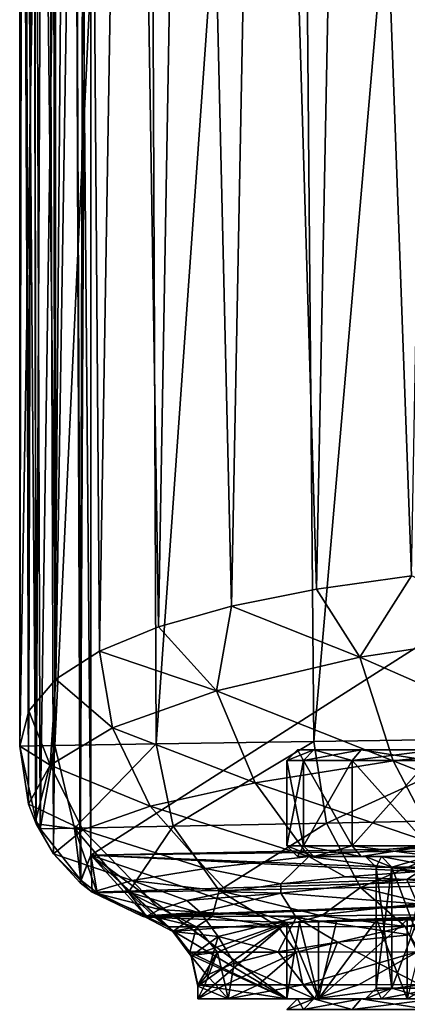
# Model space of a CAD drawing. Extents: x -54 to 446, y -6 to 1844.
# Tile 146 of 196: x -19 to -8, y 1776 to 1803. Entities that reach past the tile are written whole.
import ezdxf

# ---------------------------------------------------------------- set-up
doc = ezdxf.new("R2010")
doc.units = 0
doc.header["$LTSCALE"] = 52.148148
for name, color, linetype in [('1009', 7, 'CONTINUOUS'), ('1010', 7, 'CONTINUOUS'), ('1011', 7, 'CONTINUOUS'), ('1012', 7, 'CONTINUOUS'), ('1013', 7, 'CONTINUOUS'), ('1014', 7, 'CONTINUOUS'), ('1015', 7, 'CONTINUOUS'), ('1016', 7, 'CONTINUOUS'), ('1017', 7, 'CONTINUOUS'), ('1018', 7, 'CONTINUOUS'), ('762', 7, 'CONTINUOUS'), ('763', 7, 'CONTINUOUS'), ('764', 7, 'CONTINUOUS'), ('765', 7, 'CONTINUOUS'), ('768', 7, 'CONTINUOUS'), ('772', 7, 'CONTINUOUS'), ('773', 7, 'CONTINUOUS'), ('774', 7, 'CONTINUOUS'), ('775', 7, 'CONTINUOUS'), ('778', 7, 'CONTINUOUS'), ('779', 7, 'CONTINUOUS'), ('883', 7, 'CONTINUOUS'), ('884', 7, 'CONTINUOUS'), ('885', 7, 'CONTINUOUS'), ('886', 7, 'CONTINUOUS'), ('889', 7, 'CONTINUOUS'), ('890', 7, 'CONTINUOUS'), ('895', 7, 'CONTINUOUS'), ('896', 7, 'CONTINUOUS'), ('897', 7, 'CONTINUOUS'), ('898', 7, 'CONTINUOUS'), ('905', 7, 'CONTINUOUS'), ('986', 7, 'CONTINUOUS'), ('987', 7, 'CONTINUOUS'), ('988', 7, 'CONTINUOUS'), ('989', 7, 'CONTINUOUS'), ('990', 7, 'CONTINUOUS'), ('997', 7, 'CONTINUOUS'), ('998', 7, 'CONTINUOUS')]:
    doc.layers.add(name, color=color, linetype=linetype)

msp = doc.modelspace()

# ---------------------------------------------------------------- linework, layer by layer
at = {"layer": '1009', "linetype": 'CONTINUOUS'}
for points in [[(-11.2, 1776), (-11.5, 1775.7), (-11.034, 1775.7, 3.24), (-11.2, 1776)], [(-10.746, 1776, 3.155), (-11.2, 1776), (-11.034, 1775.7, 3.24), (-10.746, 1776, 3.155)], [(-10.746, 1776, 3.155), (-11.034, 1775.7, 3.24), (-9.674, 1775.7, 6.217), (-10.746, 1776, 3.155)], [(-9.422, 1776, 6.055), (-10.746, 1776, 3.155), (-9.674, 1775.7, 6.217), (-9.422, 1776, 6.055)], [(-9.422, 1776, 6.055), (-9.674, 1775.7, 6.217), (-7.531, 1775.7, 8.691), (-9.422, 1776, 6.055)], [(-7.334, 1776, 8.464), (-9.422, 1776, 6.055), (-7.531, 1775.7, 8.691), (-7.334, 1776, 8.464)]]:
    msp.add_3dface(points, dxfattribs=at)
at = {"layer": '1010', "linetype": 'CONTINUOUS'}
for points in [[(-11.2, 1776), (-10.746, 1776, -3.155), (-11.5, 1775.7), (-11.2, 1776)], [(-11.5, 1775.7), (-10.746, 1776, -3.155), (-11.034, 1775.7, -3.24), (-11.5, 1775.7)], [(-10.746, 1776, -3.155), (-9.422, 1776, -6.055), (-11.034, 1775.7, -3.24), (-10.746, 1776, -3.155)], [(-9.422, 1776, -6.055), (-9.674, 1775.7, -6.217), (-11.034, 1775.7, -3.24), (-9.422, 1776, -6.055)], [(-9.422, 1776, -6.055), (-7.334, 1776, -8.464), (-9.674, 1775.7, -6.217), (-9.422, 1776, -6.055)], [(-7.334, 1776, -8.464), (-7.531, 1775.7, -8.691), (-9.674, 1775.7, -6.217), (-7.334, 1776, -8.464)]]:
    msp.add_3dface(points, dxfattribs=at)
at = {"layer": '1011', "linetype": 'CONTINUOUS'}
for points in [[(-9, 1776.3), (-9.3, 1776), (-8.845, 1776, 2.873), (-9, 1776.3)], [(-8.56, 1776.3, 2.78), (-9, 1776.3), (-8.845, 1776, 2.873), (-8.56, 1776.3, 2.78)], [(-8.56, 1776.3, 2.78), (-8.845, 1776, 2.873), (-7.524, 1776, 5.466), (-8.56, 1776.3, 2.78)], [(-7.282, 1776.3, 5.289), (-8.56, 1776.3, 2.78), (-7.524, 1776, 5.466), (-7.282, 1776.3, 5.289)]]:
    msp.add_3dface(points, dxfattribs=at)
at = {"layer": '1012', "linetype": 'CONTINUOUS'}
for points in [[(-9.3, 1776), (-9, 1776.3), (-8.56, 1776.3, -2.78), (-9.3, 1776)], [(-8.845, 1776, -2.873), (-9.3, 1776), (-8.56, 1776.3, -2.78), (-8.845, 1776, -2.873)], [(-7.524, 1776, -5.466), (-8.845, 1776, -2.873), (-7.282, 1776.3, -5.289), (-7.524, 1776, -5.466)], [(-8.845, 1776, -2.873), (-8.56, 1776.3, -2.78), (-7.282, 1776.3, -5.289), (-8.845, 1776, -2.873)]]:
    msp.add_3dface(points, dxfattribs=at)
at = {"layer": '1013', "linetype": 'CONTINUOUS'}
for points in [[(-8.845, 1780, 2.873), (-9.3, 1780), (-8.56, 1779.7, 2.78), (-8.845, 1780, 2.873)], [(-9.3, 1780), (-9, 1779.7), (-8.56, 1779.7, 2.78), (-9.3, 1780)], [(-7.524, 1780, 5.466), (-8.845, 1780, 2.873), (-7.282, 1779.7, 5.289), (-7.524, 1780, 5.466)], [(-8.845, 1780, 2.873), (-8.56, 1779.7, 2.78), (-7.282, 1779.7, 5.289), (-8.845, 1780, 2.873)]]:
    msp.add_3dface(points, dxfattribs=at)
at = {"layer": '1014', "linetype": 'CONTINUOUS'}
for points in [[(-9.3, 1780), (-8.845, 1780, -2.873), (-9, 1779.7), (-9.3, 1780)], [(-9, 1779.7), (-8.845, 1780, -2.873), (-8.56, 1779.7, -2.78), (-9, 1779.7)], [(-8.845, 1780, -2.873), (-7.524, 1780, -5.466), (-8.56, 1779.7, -2.78), (-8.845, 1780, -2.873)], [(-7.524, 1780, -5.466), (-7.282, 1779.7, -5.289), (-8.56, 1779.7, -2.78), (-7.524, 1780, -5.466)]]:
    msp.add_3dface(points, dxfattribs=at)
at = {"layer": '1015', "linetype": 'CONTINUOUS'}
for points in [[(-11.034, 1780.3, 3.24), (-11.5, 1780.3), (-10.746, 1780, 3.155), (-11.034, 1780.3, 3.24)], [(-11.5, 1780.3), (-11.2, 1780), (-10.746, 1780, 3.155), (-11.5, 1780.3)], [(-9.674, 1780.3, 6.217), (-11.034, 1780.3, 3.24), (-9.422, 1780, 6.055), (-9.674, 1780.3, 6.217)], [(-11.034, 1780.3, 3.24), (-10.746, 1780, 3.155), (-9.422, 1780, 6.055), (-11.034, 1780.3, 3.24)], [(-7.531, 1780.3, 8.691), (-9.674, 1780.3, 6.217), (-7.334, 1780, 8.464), (-7.531, 1780.3, 8.691)], [(-9.674, 1780.3, 6.217), (-9.422, 1780, 6.055), (-7.334, 1780, 8.464), (-9.674, 1780.3, 6.217)]]:
    msp.add_3dface(points, dxfattribs=at)
at = {"layer": '1016', "linetype": 'CONTINUOUS'}
for points in [[(-11.2, 1780), (-11.5, 1780.3), (-11.034, 1780.3, -3.24), (-11.2, 1780)], [(-10.746, 1780, -3.155), (-11.2, 1780), (-11.034, 1780.3, -3.24), (-10.746, 1780, -3.155)], [(-10.746, 1780, -3.155), (-11.034, 1780.3, -3.24), (-9.674, 1780.3, -6.217), (-10.746, 1780, -3.155)], [(-9.422, 1780, -6.055), (-10.746, 1780, -3.155), (-9.674, 1780.3, -6.217), (-9.422, 1780, -6.055)], [(-9.422, 1780, -6.055), (-9.674, 1780.3, -6.217), (-7.531, 1780.3, -8.691), (-9.422, 1780, -6.055)], [(-7.334, 1780, -8.464), (-9.422, 1780, -6.055), (-7.531, 1780.3, -8.691), (-7.334, 1780, -8.464)]]:
    msp.add_3dface(points, dxfattribs=at)
at = {"layer": '1017', "linetype": 'CONTINUOUS'}
for points in [[(-11.2, 1783), (-11.5, 1782.7), (-11.034, 1782.7, 3.24), (-11.2, 1783)], [(-10.746, 1783, 3.155), (-11.2, 1783), (-11.034, 1782.7, 3.24), (-10.746, 1783, 3.155)], [(-10.746, 1783, 3.155), (-11.034, 1782.7, 3.24), (-9.674, 1782.7, 6.217), (-10.746, 1783, 3.155)], [(-9.422, 1783, 6.055), (-10.746, 1783, 3.155), (-9.674, 1782.7, 6.217), (-9.422, 1783, 6.055)], [(-9.422, 1783, 6.055), (-9.674, 1782.7, 6.217), (-7.531, 1782.7, 8.691), (-9.422, 1783, 6.055)], [(-7.334, 1783, 8.464), (-9.422, 1783, 6.055), (-7.531, 1782.7, 8.691), (-7.334, 1783, 8.464)]]:
    msp.add_3dface(points, dxfattribs=at)
at = {"layer": '1018', "linetype": 'CONTINUOUS'}
for points in [[(-11.2, 1783), (-10.746, 1783, -3.155), (-11.5, 1782.7), (-11.2, 1783)], [(-11.5, 1782.7), (-10.746, 1783, -3.155), (-11.034, 1782.7, -3.24), (-11.5, 1782.7)], [(-10.746, 1783, -3.155), (-9.422, 1783, -6.055), (-11.034, 1782.7, -3.24), (-10.746, 1783, -3.155)], [(-9.422, 1783, -6.055), (-9.674, 1782.7, -6.217), (-11.034, 1782.7, -3.24), (-9.422, 1783, -6.055)], [(-9.422, 1783, -6.055), (-7.334, 1783, -8.464), (-9.674, 1782.7, -6.217), (-9.422, 1783, -6.055)], [(-7.334, 1783, -8.464), (-7.531, 1782.7, -8.691), (-9.674, 1782.7, -6.217), (-7.334, 1783, -8.464)]]:
    msp.add_3dface(points, dxfattribs=at)
at = {"layer": '762', "color": 7, "linetype": 'CONTINUOUS'}
for points in [[(-11.5, 1778.151, 0.025), (11.5, 1778.614, 0.025), (-11.144, 1778.158, 2.84), (-11.5, 1778.151, 0.025)], [(11.5, 1778.614, 0.025), (-10.11, 1778.179, 5.481), (-11.144, 1778.158, 2.84), (11.5, 1778.614, 0.025)], [(-10.11, 1778.179, 5.481), (11.5, 1778.614, 0.025), (-8.245, 1778.217, 7.017), (-10.11, 1778.179, 5.481)], [(11.5, 1778.614, 0.025), (-6.334, 1778.255, 8.175), (-8.245, 1778.217, 7.017), (11.5, 1778.614, 0.025)]]:
    msp.add_3dface(points, dxfattribs=at)
at = {"layer": '763', "color": 7, "linetype": 'CONTINUOUS'}
for points in [[(-17.535, 1842.535, 0.025), (-17.144, 1842.887, 0.025), (-17.304, 1779.265, 0.025), (-17.535, 1842.535, 0.025)], [(-17.144, 1842.887, 0.025), (-17, 1842, 0.025), (-17.304, 1779.265, 0.025), (-17.144, 1842.887, 0.025)], [(-18.261, 1841.614, 0.025), (-17.535, 1842.535, 0.025), (-18.05, 1780.073, 0.025), (-18.261, 1841.614, 0.025)], [(-18.05, 1780.073, 0.025), (-17.535, 1842.535, 0.025), (-17.304, 1779.265, 0.025), (-18.05, 1780.073, 0.025)], [(-17, 1842, 0.025), (-17, 1780.041, 0.025), (-17.304, 1779.265, 0.025), (-17, 1842, 0.025)], [(-18.62, 1840.911, 0.025), (-18.261, 1841.614, 0.025), (-18.54, 1780.917, 0.025), (-18.62, 1840.911, 0.025)], [(-18.54, 1780.917, 0.025), (-18.261, 1841.614, 0.025), (-18.05, 1780.073, 0.025), (-18.54, 1780.917, 0.025)], [(-18.89, 1840.041, 0.025), (-18.62, 1840.911, 0.025), (-18.752, 1781.47, 0.025), (-18.89, 1840.041, 0.025)], [(-18.752, 1781.47, 0.025), (-18.62, 1840.911, 0.025), (-18.54, 1780.917, 0.025), (-18.752, 1781.47, 0.025)], [(-19, 1838.997, 0.025), (-18.89, 1840.041, 0.025), (-19, 1783.102, 0.025), (-19, 1838.997, 0.025)], [(-19, 1783.102, 0.025), (-18.89, 1840.041, 0.025), (-18.752, 1781.47, 0.025), (-19, 1783.102, 0.025)], [(-17, 1780.041, 0.025), (80.604, 1782.006, 0.025), (-16.965, 1779.001, 0.025), (-17, 1780.041, 0.025)], [(-16.965, 1779.001, 0.025), (80.604, 1782.006, 0.025), (-15.559, 1778.321, 0.025), (-16.965, 1779.001, 0.025)], [(-15.559, 1778.321, 0.025), (80.604, 1782.006, 0.025), (-15.466, 1778.294, 0.025), (-15.559, 1778.321, 0.025)], [(-15.466, 1778.294, 0.025), (80.604, 1782.006, 0.025), (-11.5, 1778.151, 0.025), (-15.466, 1778.294, 0.025)], [(80.604, 1782.006, 0.025), (46.287, 1780.315, 0.025), (-11.5, 1778.151, 0.025), (80.604, 1782.006, 0.025)], [(11.5, 1778.614, 0.025), (-11.5, 1778.151, 0.025), (46.287, 1780.315, 0.025), (11.5, 1778.614, 0.025)], [(-17.304, 1779.265, 0.025), (-17, 1780.041, 0.025), (-16.965, 1779.001, 0.025), (-17.304, 1779.265, 0.025)], [(-14.706, 1777.89, 0.025), (-15.466, 1778.294, 0.025), (-11.5, 1778.151, 0.025), (-14.706, 1777.89, 0.025)], [(-14.185, 1777.202, 0.025), (-14.706, 1777.89, 0.025), (-11.5, 1778.151, 0.025), (-14.185, 1777.202, 0.025)], [(-14, 1776.358, 0.025), (-14.185, 1777.202, 0.025), (-11.5, 1778.151, 0.025), (-14, 1776.358, 0.025)], [(-14, 1776, 0.025), (-14, 1776.358, 0.025), (-11.5, 1778.151, 0.025), (-14, 1776, 0.025)], [(-11.5, 1776, 0.025), (-14, 1776, 0.025), (-11.5, 1778.151, 0.025), (-11.5, 1776, 0.025)]]:
    msp.add_3dface(points, dxfattribs=at)
at = {"layer": '764', "color": 7, "linetype": 'CONTINUOUS'}
for points in [[(80.604, 1782.006, 0.025), (-17, 1780.041, 0.025), (80.604, 1782.006), (80.604, 1782.006, 0.025)], [(80.604, 1782.006), (-17, 1780.041, 0.025), (-17, 1780.041), (80.604, 1782.006)]]:
    msp.add_3dface(points, dxfattribs=at)
at = {"layer": '765', "color": 7, "linetype": 'CONTINUOUS'}
for points in [[(-17, 1780.041, 0.025), (-17, 1842, 0.025), (-17, 1780.041), (-17, 1780.041, 0.025)], [(-17, 1780.041), (-17, 1842, 0.025), (-17, 1842), (-17, 1780.041)]]:
    msp.add_3dface(points, dxfattribs=at)
at = {"layer": '768', "color": 7, "linetype": 'CONTINUOUS'}
for points in [[(-19, 1838.997, 0.025), (-19, 1783.102, 0.025), (-18.742, 1784.094, 3.2), (-19, 1838.997, 0.025)], [(-18.905, 1838.94, 1.948), (-19, 1838.997, 0.025), (-18.742, 1784.094, 3.2), (-18.905, 1838.94, 1.948)], [(-18.596, 1838.745, 3.998), (-18.905, 1838.94, 1.948), (-18.742, 1784.094, 3.2), (-18.596, 1838.745, 3.998)], [(-17.988, 1784.983, 6.281), (-18.596, 1838.745, 3.998), (-18.742, 1784.094, 3.2), (-17.988, 1784.983, 6.281)], [(-18.028, 1838.416, 6.158), (-18.596, 1838.745, 3.998), (-17.988, 1784.983, 6.281), (-18.028, 1838.416, 6.158)], [(-17.152, 1837.959, 8.398), (-18.028, 1838.416, 6.158), (-17.988, 1784.983, 6.281), (-17.152, 1837.959, 8.398)], [(-16.763, 1785.769, 9.191), (-17.152, 1837.959, 8.398), (-17.988, 1784.983, 6.281), (-16.763, 1785.769, 9.191)], [(-15.908, 1837.388, 10.683), (-17.152, 1837.959, 8.398), (-16.763, 1785.769, 9.191), (-15.908, 1837.388, 10.683)], [(-15.103, 1786.452, 11.861), (-15.908, 1837.388, 10.683), (-16.763, 1785.769, 9.191), (-15.103, 1786.452, 11.861)], [(-14.225, 1836.719, 12.969), (-15.908, 1837.388, 10.683), (-15.103, 1786.452, 11.861), (-14.225, 1836.719, 12.969)], [(-13.054, 1787.032, 14.23), (-14.225, 1836.719, 12.969), (-15.103, 1786.452, 11.861), (-13.054, 1787.032, 14.23)], [(-12.117, 1836.013, 15.098), (-14.225, 1836.719, 12.969), (-13.054, 1787.032, 14.23), (-12.117, 1836.013, 15.098)], [(-10.667, 1787.508, 16.245), (-12.117, 1836.013, 15.098), (-13.054, 1787.032, 14.23), (-10.667, 1787.508, 16.245)], [(-9.735, 1835.358, 16.875), (-12.117, 1836.013, 15.098), (-10.667, 1787.508, 16.245), (-9.735, 1835.358, 16.875)], [(-8.002, 1787.883, 17.86), (-9.735, 1835.358, 16.875), (-10.667, 1787.508, 16.245), (-8.002, 1787.883, 17.86)], [(-7.158, 1834.798, 18.26), (-9.735, 1835.358, 16.875), (-8.002, 1787.883, 17.86), (-7.158, 1834.798, 18.26)]]:
    msp.add_3dface(points, dxfattribs=at)
at = {"layer": '772', "color": 7, "linetype": 'CONTINUOUS'}
for points in [[(-8.002, 1787.883, 17.86), (-10.667, 1787.508, 16.245), (-9.458, 1785.602, 16.781), (-8.002, 1787.883, 17.86)], [(-8.002, 1787.883, 17.86), (-9.458, 1785.602, 16.781), (-4.503, 1786.351, 19.048), (-8.002, 1787.883, 17.86)], [(-10.667, 1787.508, 16.245), (-13.054, 1787.032, 14.23), (-9.458, 1785.602, 16.781), (-10.667, 1787.508, 16.245)], [(-13.054, 1787.032, 14.23), (-15.103, 1786.452, 11.861), (-13.481, 1784.648, 13.387), (-13.054, 1787.032, 14.23)], [(-13.054, 1787.032, 14.23), (-13.481, 1784.648, 13.387), (-9.458, 1785.602, 16.781), (-13.054, 1787.032, 14.23)], [(-15.103, 1786.452, 11.861), (-16.763, 1785.769, 9.191), (-13.481, 1784.648, 13.387), (-15.103, 1786.452, 11.861)], [(-9.458, 1785.602, 16.781), (-3.932, 1783.178, 17.96), (-4.503, 1786.351, 19.048), (-9.458, 1785.602, 16.781)], [(-16.763, 1785.769, 9.191), (-17.988, 1784.983, 6.281), (-16.396, 1783.616, 9.236), (-16.763, 1785.769, 9.191)], [(-16.763, 1785.769, 9.191), (-16.396, 1783.616, 9.236), (-13.481, 1784.648, 13.387), (-16.763, 1785.769, 9.191)], [(-13.481, 1784.648, 13.387), (-8.524, 1782.685, 15.938), (-9.458, 1785.602, 16.781), (-13.481, 1784.648, 13.387)], [(-8.524, 1782.685, 15.938), (-3.932, 1783.178, 17.96), (-9.458, 1785.602, 16.781), (-8.524, 1782.685, 15.938)], [(-17.988, 1784.983, 6.281), (-18.742, 1784.094, 3.2), (-18.143, 1782.561, 4.686), (-17.988, 1784.983, 6.281)], [(-17.988, 1784.983, 6.281), (-18.143, 1782.561, 4.686), (-16.396, 1783.616, 9.236), (-17.988, 1784.983, 6.281)], [(-16.396, 1783.616, 9.236), (-12.393, 1782.071, 12.848), (-13.481, 1784.648, 13.387), (-16.396, 1783.616, 9.236)], [(-12.393, 1782.071, 12.848), (-8.524, 1782.685, 15.938), (-13.481, 1784.648, 13.387), (-12.393, 1782.071, 12.848)], [(-18.742, 1784.094, 3.2), (-19, 1783.102, 0.025), (-18.143, 1782.561, 4.686), (-18.742, 1784.094, 3.2)], [(-18.143, 1782.561, 4.686), (-15.336, 1781.415, 8.973), (-16.396, 1783.616, 9.236), (-18.143, 1782.561, 4.686)], [(-15.336, 1781.415, 8.973), (-12.393, 1782.071, 12.848), (-16.396, 1783.616, 9.236), (-15.336, 1781.415, 8.973)], [(-19, 1783.102, 0.025), (-18.752, 1781.47, 0.025), (-18.143, 1782.561, 4.686), (-19, 1783.102, 0.025)], [(-8.524, 1782.685, 15.938), (-3.205, 1780.598, 15.865), (-3.932, 1783.178, 17.96), (-8.524, 1782.685, 15.938)], [(-18.752, 1781.47, 0.025), (-17.233, 1780.752, 4.614), (-18.143, 1782.561, 4.686), (-18.752, 1781.47, 0.025)], [(-17.233, 1780.752, 4.614), (-15.336, 1781.415, 8.973), (-18.143, 1782.561, 4.686), (-17.233, 1780.752, 4.614)], [(-12.393, 1782.071, 12.848), (-7.286, 1780.328, 14.212), (-8.524, 1782.685, 15.938), (-12.393, 1782.071, 12.848)], [(-7.286, 1780.328, 14.212), (-3.205, 1780.598, 15.865), (-8.524, 1782.685, 15.938), (-7.286, 1780.328, 14.212)], [(-15.336, 1781.415, 8.973), (-10.882, 1780.004, 11.613), (-12.393, 1782.071, 12.848), (-15.336, 1781.415, 8.973)], [(-10.882, 1780.004, 11.613), (-7.286, 1780.328, 14.212), (-12.393, 1782.071, 12.848), (-10.882, 1780.004, 11.613)], [(-18.752, 1781.47, 0.025), (-18.54, 1780.917, 0.025), (-17.233, 1780.752, 4.614), (-18.752, 1781.47, 0.025)], [(-17.233, 1780.752, 4.614), (-13.79, 1779.666, 8.24), (-15.336, 1781.415, 8.973), (-17.233, 1780.752, 4.614)], [(-13.79, 1779.666, 8.24), (-10.882, 1780.004, 11.613), (-15.336, 1781.415, 8.973), (-13.79, 1779.666, 8.24)], [(-18.54, 1780.917, 0.025), (-18.05, 1780.073, 0.025), (-17.233, 1780.752, 4.614), (-18.54, 1780.917, 0.025)], [(-18.05, 1780.073, 0.025), (-15.847, 1779.331, 4.308), (-17.233, 1780.752, 4.614), (-18.05, 1780.073, 0.025)], [(-15.847, 1779.331, 4.308), (-13.79, 1779.666, 8.24), (-17.233, 1780.752, 4.614), (-15.847, 1779.331, 4.308)], [(-10.882, 1780.004, 11.613), (-7.788, 1779.578, 12.787), (-7.286, 1780.328, 14.212), (-10.882, 1780.004, 11.613)], [(-18.05, 1780.073, 0.025), (-17.304, 1779.265, 0.025), (-16.965, 1779.001, 0.025), (-18.05, 1780.073, 0.025)], [(-18.05, 1780.073, 0.025), (-16.965, 1779.001, 0.025), (-15.847, 1779.331, 4.308), (-18.05, 1780.073, 0.025)], [(-13.79, 1779.666, 8.24), (-11.675, 1779.233, 9.465), (-10.882, 1780.004, 11.613), (-13.79, 1779.666, 8.24)], [(-11.675, 1779.233, 9.465), (-9.865, 1779.426, 11.29), (-10.882, 1780.004, 11.613), (-11.675, 1779.233, 9.465)], [(-9.865, 1779.426, 11.29), (-7.788, 1779.578, 12.787), (-10.882, 1780.004, 11.613), (-9.865, 1779.426, 11.29)], [(-15.847, 1779.331, 4.308), (-13.171, 1779.007, 7.362), (-13.79, 1779.666, 8.24), (-15.847, 1779.331, 4.308)], [(-13.171, 1779.007, 7.362), (-11.675, 1779.233, 9.465), (-13.79, 1779.666, 8.24), (-13.171, 1779.007, 7.362)], [(-16.965, 1779.001, 0.025), (-15.081, 1778.514, 2.556), (-15.847, 1779.331, 4.308), (-16.965, 1779.001, 0.025)], [(-14.314, 1778.761, 5.037), (-13.171, 1779.007, 7.362), (-15.847, 1779.331, 4.308), (-14.314, 1778.761, 5.037)], [(-15.081, 1778.514, 2.556), (-14.314, 1778.761, 5.037), (-15.847, 1779.331, 4.308), (-15.081, 1778.514, 2.556)], [(-16.965, 1779.001, 0.025), (-15.559, 1778.321, 0.025), (-15.412, 1778.339, 0.587), (-16.965, 1779.001, 0.025)], [(-15.081, 1778.514, 2.556), (-16.965, 1779.001, 0.025), (-15.412, 1778.339, 0.587), (-15.081, 1778.514, 2.556)], [(-15.559, 1778.321, 0.025), (-15.466, 1778.294, 0.025), (-15.412, 1778.339, 0.587), (-15.559, 1778.321, 0.025)], [(-8.976, 1778.222, 7.189), (-10.11, 1778.179, 5.481), (-8.245, 1778.217, 7.017), (-8.976, 1778.222, 7.189)], [(-7.551, 1778.291, 8.674), (-8.976, 1778.222, 7.189), (-8.245, 1778.217, 7.017), (-7.551, 1778.291, 8.674)], [(-6.334, 1778.255, 8.175), (-7.551, 1778.291, 8.674), (-8.245, 1778.217, 7.017), (-6.334, 1778.255, 8.175)]]:
    msp.add_3dface(points, dxfattribs=at)
at = {"layer": '773', "color": 7, "linetype": 'CONTINUOUS'}
for points in [[(-14, 1776, 0.025), (-11.5, 1776, 0.025), (-13.149, 1776, 4.807), (-14, 1776, 0.025)], [(-13.149, 1776, 4.807), (-11.5, 1776, 0.025), (-10.716, 1776, 9.01), (-13.149, 1776, 4.807)], [(-11.5, 1776, 0.025), (-10.617, 1776, 4.418), (-10.716, 1776, 9.01), (-11.5, 1776, 0.025)], [(-10.617, 1776, 4.418), (-8.123, 1776, 8.141), (-10.716, 1776, 9.01), (-10.617, 1776, 4.418)], [(-10.716, 1776, 9.01), (-8.123, 1776, 8.141), (-6.993, 1776, 12.129), (-10.716, 1776, 9.01)]]:
    msp.add_3dface(points, dxfattribs=at)
at = {"layer": '774', "color": 7, "linetype": 'CONTINUOUS'}
for points in [[(-11.747, 1777.321, 7.617), (-10.716, 1776, 9.01), (-10.082, 1777.591, 9.714), (-11.747, 1777.321, 7.617)], [(-10.716, 1776, 9.01), (-6.993, 1776, 12.129), (-10.082, 1777.591, 9.714), (-10.716, 1776, 9.01)], [(-10.082, 1777.591, 9.714), (-6.993, 1776, 12.129), (-8.054, 1777.803, 11.451), (-10.082, 1777.591, 9.714)], [(-12.985, 1777.006, 5.233), (-10.716, 1776, 9.01), (-11.747, 1777.321, 7.617), (-12.985, 1777.006, 5.233)], [(-13.746, 1776.67, 2.656), (-13.149, 1776, 4.807), (-12.985, 1777.006, 5.233), (-13.746, 1776.67, 2.656)], [(-13.149, 1776, 4.807), (-10.716, 1776, 9.01), (-12.985, 1777.006, 5.233), (-13.149, 1776, 4.807)], [(-14, 1776.358, 0.025), (-13.149, 1776, 4.807), (-13.746, 1776.67, 2.656), (-14, 1776.358, 0.025)], [(-14, 1776.358, 0.025), (-14, 1776, 0.025), (-13.149, 1776, 4.807), (-14, 1776.358, 0.025)]]:
    msp.add_3dface(points, dxfattribs=at)
at = {"layer": '775', "color": 7, "linetype": 'CONTINUOUS'}
for points in [[(-11.5, 1776, 0.025), (-11.5, 1778.151, 0.025), (-11.144, 1778.158, 2.84), (-11.5, 1776, 0.025)], [(-10.617, 1776, 4.418), (-11.5, 1776, 0.025), (-11.144, 1778.158, 2.84), (-10.617, 1776, 4.418)], [(-10.11, 1778.179, 5.481), (-10.617, 1776, 4.418), (-11.144, 1778.158, 2.84), (-10.11, 1778.179, 5.481)], [(-10.11, 1778.179, 5.481), (-8.976, 1778.222, 7.189), (-10.617, 1776, 4.418), (-10.11, 1778.179, 5.481)], [(-8.976, 1778.222, 7.189), (-8.123, 1776, 8.141), (-10.617, 1776, 4.418), (-8.976, 1778.222, 7.189)], [(-8.976, 1778.222, 7.189), (-7.551, 1778.291, 8.674), (-8.123, 1776, 8.141), (-8.976, 1778.222, 7.189)]]:
    msp.add_3dface(points, dxfattribs=at)
at = {"layer": '778', "color": 7, "linetype": 'CONTINUOUS'}
for points in [[(-7.788, 1779.578, 12.787), (-9.865, 1779.426, 11.29), (-8.133, 1779.354, 12.252), (-7.788, 1779.578, 12.787)], [(-3.695, 1779.539, 14.234), (-7.788, 1779.578, 12.787), (-8.133, 1779.354, 12.252), (-3.695, 1779.539, 14.234)], [(-3.695, 1779.539, 14.234), (-8.133, 1779.354, 12.252), (-3.566, 1778.854, 13.729), (-3.695, 1779.539, 14.234)], [(-11.675, 1779.233, 9.465), (-13.171, 1779.007, 7.362), (-11.671, 1778.97, 8.947), (-11.675, 1779.233, 9.465)], [(-9.865, 1779.426, 11.29), (-11.675, 1779.233, 9.465), (-8.133, 1779.354, 12.252), (-9.865, 1779.426, 11.29)], [(-8.133, 1779.354, 12.252), (-11.675, 1779.233, 9.465), (-11.671, 1778.97, 8.947), (-8.133, 1779.354, 12.252)], [(-8.133, 1779.354, 12.252), (-11.671, 1778.97, 8.947), (-7.836, 1778.668, 11.823), (-8.133, 1779.354, 12.252)], [(-3.566, 1778.854, 13.729), (-8.133, 1779.354, 12.252), (-7.836, 1778.668, 11.823), (-3.566, 1778.854, 13.729)], [(-13.171, 1779.007, 7.362), (-14.314, 1778.761, 5.037), (-11.671, 1778.97, 8.947), (-13.171, 1779.007, 7.362)], [(-11.671, 1778.97, 8.947), (-14.314, 1778.761, 5.037), (-13.932, 1778.442, 4.709), (-11.671, 1778.97, 8.947)], [(-11.671, 1778.97, 8.947), (-13.932, 1778.442, 4.709), (-11.245, 1778.284, 8.646), (-11.671, 1778.97, 8.947)], [(-7.836, 1778.668, 11.823), (-11.671, 1778.97, 8.947), (-11.245, 1778.284, 8.646), (-7.836, 1778.668, 11.823)], [(-14.314, 1778.761, 5.037), (-15.081, 1778.514, 2.556), (-13.932, 1778.442, 4.709), (-14.314, 1778.761, 5.037)], [(-8.054, 1777.803, 11.451), (-7.836, 1778.668, 11.823), (-11.245, 1778.284, 8.646), (-8.054, 1777.803, 11.451)], [(-15.466, 1778.294, 0.025), (-14.706, 1777.89, 0.025), (-13.932, 1778.442, 4.709), (-15.466, 1778.294, 0.025)], [(-15.412, 1778.339, 0.587), (-15.466, 1778.294, 0.025), (-13.932, 1778.442, 4.709), (-15.412, 1778.339, 0.587)], [(-15.081, 1778.514, 2.556), (-15.412, 1778.339, 0.587), (-13.932, 1778.442, 4.709), (-15.081, 1778.514, 2.556)], [(-13.932, 1778.442, 4.709), (-14.706, 1777.89, 0.025), (-13.431, 1777.755, 4.562), (-13.932, 1778.442, 4.709)], [(-11.245, 1778.284, 8.646), (-13.932, 1778.442, 4.709), (-13.431, 1777.755, 4.562), (-11.245, 1778.284, 8.646)], [(-11.747, 1777.321, 7.617), (-11.245, 1778.284, 8.646), (-13.431, 1777.755, 4.562), (-11.747, 1777.321, 7.617)], [(-11.747, 1777.321, 7.617), (-10.082, 1777.591, 9.714), (-11.245, 1778.284, 8.646), (-11.747, 1777.321, 7.617)], [(-10.082, 1777.591, 9.714), (-8.054, 1777.803, 11.451), (-11.245, 1778.284, 8.646), (-10.082, 1777.591, 9.714)], [(-14.706, 1777.89, 0.025), (-14.185, 1777.202, 0.025), (-13.431, 1777.755, 4.562), (-14.706, 1777.89, 0.025)], [(-14.185, 1777.202, 0.025), (-13.746, 1776.67, 2.656), (-13.431, 1777.755, 4.562), (-14.185, 1777.202, 0.025)], [(-13.746, 1776.67, 2.656), (-12.985, 1777.006, 5.233), (-13.431, 1777.755, 4.562), (-13.746, 1776.67, 2.656)], [(-12.985, 1777.006, 5.233), (-11.747, 1777.321, 7.617), (-13.431, 1777.755, 4.562), (-12.985, 1777.006, 5.233)], [(-14.185, 1777.202, 0.025), (-14, 1776.358, 0.025), (-13.746, 1776.67, 2.656), (-14.185, 1777.202, 0.025)]]:
    msp.add_3dface(points, dxfattribs=at)
at = {"layer": '779', "color": 7, "linetype": 'CONTINUOUS'}
for points in [[(80.604, 1782.006), (-17, 1780.041), (80, 1842), (80.604, 1782.006)], [(-17, 1780.041), (-17, 1842), (80, 1842), (-17, 1780.041)]]:
    msp.add_3dface(points, dxfattribs=at)
at = {"layer": '883', "color": 7, "linetype": 'CONTINUOUS'}
for points in [[(11.5, 1778.614, -0.025), (-11.5, 1778.151, -0.025), (10.618, 1778.596, -4.418), (11.5, 1778.614, -0.025)], [(-11.5, 1778.151, -0.025), (8.123, 1778.546, -8.14), (10.618, 1778.596, -4.418), (-11.5, 1778.151, -0.025)], [(-11.5, 1778.151, -0.025), (4.396, 1778.471, -10.627), (8.123, 1778.546, -8.14), (-11.5, 1778.151, -0.025)], [(-11.5, 1778.151, -0.025), (0, 1778.383, -11.5), (4.396, 1778.471, -10.627), (-11.5, 1778.151, -0.025)], [(-11.5, 1778.151, -0.025), (-4.396, 1778.294, -10.627), (0, 1778.383, -11.5), (-11.5, 1778.151, -0.025)], [(-11.5, 1778.151, -0.025), (-8.123, 1778.219, -8.14), (-4.396, 1778.294, -10.627), (-11.5, 1778.151, -0.025)], [(-11.5, 1778.151, -0.025), (-10.618, 1778.169, -4.418), (-8.123, 1778.219, -8.14), (-11.5, 1778.151, -0.025)]]:
    msp.add_3dface(points, dxfattribs=at)
at = {"layer": '884', "color": 7, "linetype": 'CONTINUOUS'}
for points in [[(-18.619, 1840.913, -0.025), (-18.426, 1780.775, -0.025), (-17.534, 1842.537, -0.025), (-18.619, 1840.913, -0.025)], [(-18.426, 1780.775, -0.025), (-17.285, 1779.332, -0.025), (-17.534, 1842.537, -0.025), (-18.426, 1780.775, -0.025)], [(-17, 1780.041, -0.025), (-17, 1842, -0.025), (-17.534, 1842.537, -0.025), (-17, 1780.041, -0.025)], [(-17.285, 1779.332, -0.025), (-17, 1780.041, -0.025), (-17.534, 1842.537, -0.025), (-17.285, 1779.332, -0.025)], [(-19, 1839, -0.025), (-18.551, 1781.031, -0.025), (-18.619, 1840.913, -0.025), (-19, 1839, -0.025)], [(-18.551, 1781.031, -0.025), (-18.426, 1780.775, -0.025), (-18.619, 1840.913, -0.025), (-18.551, 1781.031, -0.025)], [(-19, 1783.102, -0.025), (-18.551, 1781.031, -0.025), (-19, 1839, -0.025), (-19, 1783.102, -0.025)], [(80.604, 1782.006, -0.025), (-17, 1780.041, -0.025), (45.777, 1780.805, -0.025), (80.604, 1782.006, -0.025)], [(45.777, 1780.805, -0.025), (-17, 1780.041, -0.025), (15.96, 1778.704, -0.025), (45.777, 1780.805, -0.025)], [(-16.83, 1778.98, -0.025), (-17, 1780.041, -0.025), (-17.285, 1779.332, -0.025), (-16.83, 1778.98, -0.025)], [(15.96, 1778.704, -0.025), (-17, 1780.041, -0.025), (11.5, 1778.614, -0.025), (15.96, 1778.704, -0.025)], [(11.5, 1778.614, -0.025), (-17, 1780.041, -0.025), (-11.5, 1778.151, -0.025), (11.5, 1778.614, -0.025)], [(-11.5, 1778.151, -0.025), (-17, 1780.041, -0.025), (-11.5, 1776, -0.025), (-11.5, 1778.151, -0.025)], [(-11.5, 1776, -0.025), (-17, 1780.041, -0.025), (-14.687, 1777.902, -0.025), (-11.5, 1776, -0.025)], [(-14.687, 1777.902, -0.025), (-17, 1780.041, -0.025), (-14.845, 1778.026, -0.025), (-14.687, 1777.902, -0.025)], [(-14.845, 1778.026, -0.025), (-17, 1780.041, -0.025), (-15.429, 1778.31, -0.025), (-14.845, 1778.026, -0.025)], [(-15.429, 1778.31, -0.025), (-17, 1780.041, -0.025), (-16.83, 1778.98, -0.025), (-15.429, 1778.31, -0.025)], [(-14.223, 1777.312, -0.025), (-11.5, 1776, -0.025), (-14.687, 1777.902, -0.025), (-14.223, 1777.312, -0.025)], [(-14.18, 1777.222, -0.025), (-11.5, 1776, -0.025), (-14.223, 1777.312, -0.025), (-14.18, 1777.222, -0.025)], [(-14, 1776.393, -0.025), (-11.5, 1776, -0.025), (-14.18, 1777.222, -0.025), (-14, 1776.393, -0.025)], [(-14, 1776, -0.025), (-11.5, 1776, -0.025), (-14, 1776.393, -0.025), (-14, 1776, -0.025)]]:
    msp.add_3dface(points, dxfattribs=at)
at = {"layer": '885', "color": 7, "linetype": 'CONTINUOUS'}
for points in [[(-17, 1780.041, -0.025), (80.604, 1782.006, -0.025), (-17, 1780.041), (-17, 1780.041, -0.025)], [(80.604, 1782.006, -0.025), (80.604, 1782.006), (-17, 1780.041), (80.604, 1782.006, -0.025)]]:
    msp.add_3dface(points, dxfattribs=at)
at = {"layer": '886', "color": 7, "linetype": 'CONTINUOUS'}
for points in [[(-17, 1842, -0.025), (-17, 1780.041, -0.025), (-17, 1842), (-17, 1842, -0.025)], [(-17, 1780.041, -0.025), (-17, 1780.041), (-17, 1842), (-17, 1780.041, -0.025)]]:
    msp.add_3dface(points, dxfattribs=at)
at = {"layer": '889', "color": 7, "linetype": 'CONTINUOUS'}
for points in [[(-19, 1783.102, -0.025), (-19, 1839, -0.025), (-18.076, 1839, -6.009), (-19, 1783.102, -0.025)], [(-19, 1783.102, -0.025), (-18.076, 1839, -6.009), (-18.015, 1783.117, -6.199), (-19, 1783.102, -0.025)], [(-18.076, 1839, -6.009), (-15.404, 1839, -11.442), (-18.015, 1783.117, -6.199), (-18.076, 1839, -6.009)], [(-18.015, 1783.117, -6.199), (-15.404, 1839, -11.442), (-15.172, 1783.16, -11.767), (-18.015, 1783.117, -6.199)], [(-15.404, 1839, -11.442), (-11.228, 1839, -15.826), (-15.172, 1783.16, -11.767), (-15.404, 1839, -11.442)], [(-15.172, 1783.16, -11.767), (-11.228, 1839, -15.826), (-10.748, 1783.226, -16.186), (-15.172, 1783.16, -11.767)], [(-11.228, 1839, -15.826), (-5.932, 1839, -18.76), (-10.748, 1783.226, -16.186), (-11.228, 1839, -15.826)], [(-10.748, 1783.226, -16.186), (-5.932, 1839, -18.76), (-5.176, 1783.31, -19.023), (-10.748, 1783.226, -16.186)]]:
    msp.add_3dface(points, dxfattribs=at)
at = {"layer": '890', "color": 7, "linetype": 'CONTINUOUS'}
for points in [[(-18.551, 1781.031, -0.025), (-19, 1783.102, -0.025), (-18.015, 1783.117, -6.199), (-18.551, 1781.031, -0.025)], [(-18.426, 1780.775, -0.025), (-18.551, 1781.031, -0.025), (-18.015, 1783.117, -6.199), (-18.426, 1780.775, -0.025)], [(-18.426, 1780.775, -0.025), (-18.015, 1783.117, -6.199), (-17.466, 1780.794, -6.037), (-18.426, 1780.775, -0.025)], [(-18.015, 1783.117, -6.199), (-15.172, 1783.16, -11.767), (-17.466, 1780.794, -6.037), (-18.015, 1783.117, -6.199)], [(-15.172, 1783.16, -11.767), (-14.698, 1780.85, -11.458), (-17.466, 1780.794, -6.037), (-15.172, 1783.16, -11.767)], [(-15.172, 1783.16, -11.767), (-10.748, 1783.226, -16.186), (-14.698, 1780.85, -11.458), (-15.172, 1783.16, -11.767)], [(-10.748, 1783.226, -16.186), (-10.391, 1780.937, -15.759), (-14.698, 1780.85, -11.458), (-10.748, 1783.226, -16.186)], [(-10.748, 1783.226, -16.186), (-5.176, 1783.31, -19.023), (-10.391, 1780.937, -15.759), (-10.748, 1783.226, -16.186)], [(-5.176, 1783.31, -19.023), (-4.966, 1781.046, -18.52), (-10.391, 1780.937, -15.759), (-5.176, 1783.31, -19.023)], [(-10.391, 1780.937, -15.759), (-13.4, 1779.049, -10.542), (-14.698, 1780.85, -11.458), (-10.391, 1780.937, -15.759)], [(-9.438, 1779.129, -14.499), (-13.4, 1779.049, -10.542), (-10.391, 1780.937, -15.759), (-9.438, 1779.129, -14.499)], [(-4.966, 1781.046, -18.52), (-9.438, 1779.129, -14.499), (-10.391, 1780.937, -15.759), (-4.966, 1781.046, -18.52)], [(-4.448, 1779.23, -17.038), (-9.438, 1779.129, -14.499), (-4.966, 1781.046, -18.52), (-4.448, 1779.23, -17.038)], [(-17.285, 1779.332, -0.025), (-18.426, 1780.775, -0.025), (-17.466, 1780.794, -6.037), (-17.285, 1779.332, -0.025)], [(-14.698, 1780.85, -11.458), (-15.948, 1778.998, -5.555), (-17.466, 1780.794, -6.037), (-14.698, 1780.85, -11.458)], [(-16.83, 1778.98, -0.025), (-17.285, 1779.332, -0.025), (-17.466, 1780.794, -6.037), (-16.83, 1778.98, -0.025)], [(-15.948, 1778.998, -5.555), (-16.83, 1778.98, -0.025), (-17.466, 1780.794, -6.037), (-15.948, 1778.998, -5.555)], [(-13.4, 1779.049, -10.542), (-15.948, 1778.998, -5.555), (-14.698, 1780.85, -11.458), (-13.4, 1779.049, -10.542)], [(-4.448, 1779.23, -17.038), (-6.334, 1778.37, -14.245), (-9.438, 1779.129, -14.499), (-4.448, 1779.23, -17.038)], [(-15.429, 1778.31, -0.025), (-16.83, 1778.98, -0.025), (-15.948, 1778.998, -5.555), (-15.429, 1778.31, -0.025)], [(-13.4, 1779.049, -10.542), (-13.596, 1778.319, -7.362), (-15.948, 1778.998, -5.555), (-13.4, 1779.049, -10.542)], [(-15.219, 1778.311, -2.559), (-15.429, 1778.31, -0.025), (-15.948, 1778.998, -5.555), (-15.219, 1778.311, -2.559)], [(-14.602, 1778.314, -5.026), (-15.219, 1778.311, -2.559), (-15.948, 1778.998, -5.555), (-14.602, 1778.314, -5.026)], [(-13.596, 1778.319, -7.362), (-14.602, 1778.314, -5.026), (-15.948, 1778.998, -5.555), (-13.596, 1778.319, -7.362)], [(-12.226, 1778.326, -9.504), (-13.596, 1778.319, -7.362), (-13.4, 1779.049, -10.542), (-12.226, 1778.326, -9.504)], [(-9.438, 1779.129, -14.499), (-10.528, 1778.337, -11.397), (-13.4, 1779.049, -10.542), (-9.438, 1779.129, -14.499)], [(-10.528, 1778.337, -11.397), (-12.226, 1778.326, -9.504), (-13.4, 1779.049, -10.542), (-10.528, 1778.337, -11.397)], [(-8.546, 1778.352, -12.991), (-10.528, 1778.337, -11.397), (-9.438, 1779.129, -14.499), (-8.546, 1778.352, -12.991)], [(-6.334, 1778.37, -14.245), (-8.546, 1778.352, -12.991), (-9.438, 1779.129, -14.499), (-6.334, 1778.37, -14.245)]]:
    msp.add_3dface(points, dxfattribs=at)
at = {"layer": '895', "color": 7, "linetype": 'CONTINUOUS'}
for points in [[(-11.5, 1776, -0.025), (-14, 1776, -0.025), (-13.149, 1776, -4.807), (-11.5, 1776, -0.025)], [(-11.5, 1776, -0.025), (-13.149, 1776, -4.807), (-10.716, 1776, -9.01), (-11.5, 1776, -0.025)], [(-10.617, 1776, -4.418), (-11.5, 1776, -0.025), (-10.716, 1776, -9.01), (-10.617, 1776, -4.418)], [(-10.617, 1776, -4.418), (-10.716, 1776, -9.01), (-6.993, 1776, -12.129), (-10.617, 1776, -4.418)], [(-8.123, 1776, -8.141), (-10.617, 1776, -4.418), (-6.993, 1776, -12.129), (-8.123, 1776, -8.141)]]:
    msp.add_3dface(points, dxfattribs=at)
at = {"layer": '896', "color": 7, "linetype": 'CONTINUOUS'}
for points in [[(-10.618, 1778.169, -4.418), (-11.5, 1778.151, -0.025), (-10.617, 1776, -4.418), (-10.618, 1778.169, -4.418)], [(-11.5, 1778.151, -0.025), (-11.5, 1776, -0.025), (-10.617, 1776, -4.418), (-11.5, 1778.151, -0.025)], [(-8.123, 1778.219, -8.14), (-10.618, 1778.169, -4.418), (-10.617, 1776, -4.418), (-8.123, 1778.219, -8.14)], [(-8.123, 1776, -8.141), (-8.123, 1778.219, -8.14), (-10.617, 1776, -4.418), (-8.123, 1776, -8.141)], [(-4.396, 1778.294, -10.627), (-8.123, 1778.219, -8.14), (-8.123, 1776, -8.141), (-4.396, 1778.294, -10.627)]]:
    msp.add_3dface(points, dxfattribs=at)
at = {"layer": '897', "color": 7, "linetype": 'CONTINUOUS'}
for points in [[(-14, 1776, -0.025), (-14, 1776.393, -0.025), (-13.806, 1776.393, -2.323), (-14, 1776, -0.025)], [(-13.237, 1776.393, -4.558), (-14, 1776, -0.025), (-13.806, 1776.393, -2.323), (-13.237, 1776.393, -4.558)], [(-14, 1776, -0.025), (-13.237, 1776.393, -4.558), (-13.149, 1776, -4.807), (-14, 1776, -0.025)], [(-13.237, 1776.393, -4.558), (-12.31, 1776.393, -6.668), (-13.149, 1776, -4.807), (-13.237, 1776.393, -4.558)], [(-12.31, 1776.393, -6.668), (-11.052, 1776.394, -8.594), (-13.149, 1776, -4.807), (-12.31, 1776.393, -6.668)], [(-13.149, 1776, -4.807), (-11.052, 1776.394, -8.594), (-10.716, 1776, -9.01), (-13.149, 1776, -4.807)], [(-11.052, 1776.394, -8.594), (-9.497, 1776.397, -10.287), (-10.716, 1776, -9.01), (-11.052, 1776.394, -8.594)], [(-9.497, 1776.397, -10.287), (-7.689, 1776.403, -11.699), (-10.716, 1776, -9.01), (-9.497, 1776.397, -10.287)], [(-10.716, 1776, -9.01), (-7.689, 1776.403, -11.699), (-6.993, 1776, -12.129), (-10.716, 1776, -9.01)]]:
    msp.add_3dface(points, dxfattribs=at)
at = {"layer": '898', "color": 7, "linetype": 'CONTINUOUS'}
for points in [[(-14.845, 1778.026, -0.025), (-15.429, 1778.31, -0.025), (-15.219, 1778.311, -2.559), (-14.845, 1778.026, -0.025)], [(-15.219, 1778.311, -2.559), (-14.602, 1778.314, -5.026), (-14.041, 1778.025, -4.817), (-15.219, 1778.311, -2.559)], [(-14.845, 1778.026, -0.025), (-15.219, 1778.311, -2.559), (-14.041, 1778.025, -4.817), (-14.845, 1778.026, -0.025)], [(-14.602, 1778.314, -5.026), (-13.596, 1778.319, -7.362), (-14.041, 1778.025, -4.817), (-14.602, 1778.314, -5.026)], [(-14.041, 1778.025, -4.817), (-13.596, 1778.319, -7.362), (-11.737, 1778.026, -9.089), (-14.041, 1778.025, -4.817)], [(-13.596, 1778.319, -7.362), (-12.226, 1778.326, -9.504), (-11.737, 1778.026, -9.089), (-13.596, 1778.319, -7.362)], [(-12.226, 1778.326, -9.504), (-10.528, 1778.337, -11.397), (-11.737, 1778.026, -9.089), (-12.226, 1778.326, -9.504)], [(-11.737, 1778.026, -9.089), (-10.528, 1778.337, -11.397), (-8.183, 1778.035, -12.385), (-11.737, 1778.026, -9.089)], [(-10.528, 1778.337, -11.397), (-8.546, 1778.352, -12.991), (-8.183, 1778.035, -12.385), (-10.528, 1778.337, -11.397)], [(-8.546, 1778.352, -12.991), (-6.334, 1778.37, -14.245), (-8.183, 1778.035, -12.385), (-8.546, 1778.352, -12.991)], [(-8.183, 1778.035, -12.385), (-6.334, 1778.37, -14.245), (-3.766, 1778.06, -14.359), (-8.183, 1778.035, -12.385)], [(-14.687, 1777.902, -0.025), (-14.845, 1778.026, -0.025), (-14.041, 1778.025, -4.817), (-14.687, 1777.902, -0.025)], [(-14.223, 1777.312, -0.025), (-14.687, 1777.902, -0.025), (-14.041, 1778.025, -4.817), (-14.223, 1777.312, -0.025)], [(-13.453, 1777.311, -4.616), (-14.223, 1777.312, -0.025), (-14.041, 1778.025, -4.817), (-13.453, 1777.311, -4.616)], [(-13.453, 1777.311, -4.616), (-14.041, 1778.025, -4.817), (-11.737, 1778.026, -9.089), (-13.453, 1777.311, -4.616)], [(-11.245, 1777.312, -8.709), (-13.453, 1777.311, -4.616), (-11.737, 1778.026, -9.089), (-11.245, 1777.312, -8.709)], [(-11.245, 1777.312, -8.709), (-11.737, 1778.026, -9.089), (-8.183, 1778.035, -12.385), (-11.245, 1777.312, -8.709)], [(-7.839, 1777.321, -11.868), (-11.245, 1777.312, -8.709), (-8.183, 1778.035, -12.385), (-7.839, 1777.321, -11.868)], [(-7.839, 1777.321, -11.868), (-8.183, 1778.035, -12.385), (-3.766, 1778.06, -14.359), (-7.839, 1777.321, -11.868)], [(-14.18, 1777.222, -0.025), (-14.223, 1777.312, -0.025), (-13.453, 1777.311, -4.616), (-14.18, 1777.222, -0.025)], [(-14, 1776.393, -0.025), (-14.18, 1777.222, -0.025), (-13.453, 1777.311, -4.616), (-14, 1776.393, -0.025)], [(-13.806, 1776.393, -2.323), (-14, 1776.393, -0.025), (-13.453, 1777.311, -4.616), (-13.806, 1776.393, -2.323)], [(-13.237, 1776.393, -4.558), (-13.806, 1776.393, -2.323), (-13.453, 1777.311, -4.616), (-13.237, 1776.393, -4.558)], [(-11.245, 1777.312, -8.709), (-13.237, 1776.393, -4.558), (-13.453, 1777.311, -4.616), (-11.245, 1777.312, -8.709)], [(-12.31, 1776.393, -6.668), (-13.237, 1776.393, -4.558), (-11.245, 1777.312, -8.709), (-12.31, 1776.393, -6.668)], [(-11.052, 1776.394, -8.594), (-12.31, 1776.393, -6.668), (-11.245, 1777.312, -8.709), (-11.052, 1776.394, -8.594)], [(-7.839, 1777.321, -11.868), (-11.052, 1776.394, -8.594), (-11.245, 1777.312, -8.709), (-7.839, 1777.321, -11.868)], [(-9.497, 1776.397, -10.287), (-11.052, 1776.394, -8.594), (-7.839, 1777.321, -11.868), (-9.497, 1776.397, -10.287)], [(-7.689, 1776.403, -11.699), (-9.497, 1776.397, -10.287), (-7.839, 1777.321, -11.868), (-7.689, 1776.403, -11.699)]]:
    msp.add_3dface(points, dxfattribs=at)
at = {"layer": '905', "color": 7, "linetype": 'CONTINUOUS'}
for points in [[(-17, 1780.041), (80.604, 1782.006), (-17, 1842), (-17, 1780.041)], [(-17, 1842), (80.604, 1782.006), (80, 1842), (-17, 1842)]]:
    msp.add_3dface(points, dxfattribs=at)
at = {"layer": '986', "linetype": 'CONTINUOUS'}
for points in [[(-8.023, 1783), (-7.631, 1783, -2.478), (-11.2, 1783), (-8.023, 1783)], [(-11.2, 1783), (-7.631, 1783, -2.478), (-10.746, 1783, -3.155), (-11.2, 1783)], [(-8.023, 1783), (-11.2, 1783), (-10.746, 1783, 3.155), (-8.023, 1783)], [(-7.631, 1783, -2.478), (-6.491, 1783, -4.715), (-10.746, 1783, -3.155), (-7.631, 1783, -2.478)], [(-10.746, 1783, -3.155), (-6.491, 1783, -4.715), (-9.422, 1783, -6.055), (-10.746, 1783, -3.155)], [(-7.631, 1783, 2.478), (-8.023, 1783), (-10.746, 1783, 3.155), (-7.631, 1783, 2.478)], [(-6.491, 1783, 4.715), (-7.631, 1783, 2.478), (-10.746, 1783, 3.155), (-6.491, 1783, 4.715)], [(-9.422, 1783, 6.055), (-6.491, 1783, 4.715), (-10.746, 1783, 3.155), (-9.422, 1783, 6.055)], [(-4.716, 1783, -6.491), (-2.48, 1783, -7.63), (-9.422, 1783, -6.055), (-4.716, 1783, -6.491)], [(-9.422, 1783, -6.055), (-2.48, 1783, -7.63), (-7.334, 1783, -8.464), (-9.422, 1783, -6.055)], [(-6.491, 1783, -4.715), (-4.716, 1783, -6.491), (-9.422, 1783, -6.055), (-6.491, 1783, -4.715)], [(-4.716, 1783, 6.491), (-6.491, 1783, 4.715), (-9.422, 1783, 6.055), (-4.716, 1783, 6.491)], [(-7.334, 1783, 8.464), (-4.716, 1783, 6.491), (-9.422, 1783, 6.055), (-7.334, 1783, 8.464)]]:
    msp.add_3dface(points, dxfattribs=at)
at = {"layer": '987', "linetype": 'CONTINUOUS'}
for points in [[(-11.5, 1780.3), (-11.034, 1780.3, 3.24), (-11.5, 1782.7), (-11.5, 1780.3)], [(-11.5, 1782.7), (-11.034, 1780.3, 3.24), (-11.034, 1782.7, 3.24), (-11.5, 1782.7)], [(-11.034, 1780.3, 3.24), (-9.674, 1780.3, 6.217), (-11.034, 1782.7, 3.24), (-11.034, 1780.3, 3.24)], [(-11.034, 1782.7, 3.24), (-9.674, 1780.3, 6.217), (-9.674, 1782.7, 6.217), (-11.034, 1782.7, 3.24)], [(-9.674, 1780.3, 6.217), (-7.531, 1780.3, 8.691), (-9.674, 1782.7, 6.217), (-9.674, 1780.3, 6.217)], [(-9.674, 1782.7, 6.217), (-7.531, 1780.3, 8.691), (-7.531, 1782.7, 8.691), (-9.674, 1782.7, 6.217)]]:
    msp.add_3dface(points, dxfattribs=at)
at = {"layer": '988', "linetype": 'CONTINUOUS'}
for points in [[(-9.3, 1780), (-8.845, 1780, 2.873), (-11.2, 1780), (-9.3, 1780)], [(-11.2, 1780), (-8.845, 1780, 2.873), (-10.746, 1780, 3.155), (-11.2, 1780)], [(-9.3, 1780), (-11.2, 1780), (-10.746, 1780, -3.155), (-9.3, 1780)], [(-8.845, 1780, 2.873), (-7.524, 1780, 5.466), (-10.746, 1780, 3.155), (-8.845, 1780, 2.873)], [(-10.746, 1780, 3.155), (-7.524, 1780, 5.466), (-9.422, 1780, 6.055), (-10.746, 1780, 3.155)], [(-8.845, 1780, -2.873), (-9.3, 1780), (-10.746, 1780, -3.155), (-8.845, 1780, -2.873)], [(-7.524, 1780, -5.466), (-8.845, 1780, -2.873), (-10.746, 1780, -3.155), (-7.524, 1780, -5.466)], [(-9.422, 1780, -6.055), (-7.524, 1780, -5.466), (-10.746, 1780, -3.155), (-9.422, 1780, -6.055)], [(-7.524, 1780, 5.466), (-5.467, 1780, 7.524), (-9.422, 1780, 6.055), (-7.524, 1780, 5.466)], [(-9.422, 1780, 6.055), (-5.467, 1780, 7.524), (-7.334, 1780, 8.464), (-9.422, 1780, 6.055)], [(-5.467, 1780, -7.524), (-7.524, 1780, -5.466), (-9.422, 1780, -6.055), (-5.467, 1780, -7.524)], [(-7.334, 1780, -8.464), (-5.467, 1780, -7.524), (-9.422, 1780, -6.055), (-7.334, 1780, -8.464)]]:
    msp.add_3dface(points, dxfattribs=at)
at = {"layer": '989', "linetype": 'CONTINUOUS'}
for points in [[(-9, 1779.7), (-9, 1776.3), (-8.56, 1776.3, 2.78), (-9, 1779.7)], [(-8.56, 1779.7, 2.78), (-9, 1779.7), (-8.56, 1776.3, 2.78), (-8.56, 1779.7, 2.78)], [(-7.282, 1779.7, 5.289), (-8.56, 1779.7, 2.78), (-7.282, 1776.3, 5.289), (-7.282, 1779.7, 5.289)], [(-7.282, 1776.3, 5.289), (-8.56, 1779.7, 2.78), (-8.56, 1776.3, 2.78), (-7.282, 1776.3, 5.289)]]:
    msp.add_3dface(points, dxfattribs=at)
at = {"layer": '990', "linetype": 'CONTINUOUS'}
for points in [[(-9.3, 1776), (-8.845, 1776, -2.873), (-11.2, 1776), (-9.3, 1776)], [(-11.2, 1776), (-8.845, 1776, -2.873), (-10.746, 1776, -3.155), (-11.2, 1776)], [(-9.3, 1776), (-11.2, 1776), (-10.746, 1776, 3.155), (-9.3, 1776)], [(-8.845, 1776, -2.873), (-7.524, 1776, -5.466), (-10.746, 1776, -3.155), (-8.845, 1776, -2.873)], [(-10.746, 1776, -3.155), (-7.524, 1776, -5.466), (-9.422, 1776, -6.055), (-10.746, 1776, -3.155)], [(-8.845, 1776, 2.873), (-9.3, 1776), (-10.746, 1776, 3.155), (-8.845, 1776, 2.873)], [(-7.524, 1776, 5.466), (-8.845, 1776, 2.873), (-10.746, 1776, 3.155), (-7.524, 1776, 5.466)], [(-9.422, 1776, 6.055), (-7.524, 1776, 5.466), (-10.746, 1776, 3.155), (-9.422, 1776, 6.055)], [(-7.524, 1776, -5.466), (-5.467, 1776, -7.524), (-9.422, 1776, -6.055), (-7.524, 1776, -5.466)], [(-9.422, 1776, -6.055), (-5.467, 1776, -7.524), (-7.334, 1776, -8.464), (-9.422, 1776, -6.055)], [(-5.467, 1776, 7.524), (-7.524, 1776, 5.466), (-9.422, 1776, 6.055), (-5.467, 1776, 7.524)], [(-7.334, 1776, 8.464), (-5.467, 1776, 7.524), (-9.422, 1776, 6.055), (-7.334, 1776, 8.464)]]:
    msp.add_3dface(points, dxfattribs=at)
at = {"layer": '997', "linetype": 'CONTINUOUS'}
for points in [[(-11.5, 1780.3), (-11.5, 1782.7), (-11.034, 1782.7, -3.24), (-11.5, 1780.3)], [(-11.034, 1780.3, -3.24), (-11.5, 1780.3), (-11.034, 1782.7, -3.24), (-11.034, 1780.3, -3.24)], [(-9.674, 1780.3, -6.217), (-11.034, 1780.3, -3.24), (-9.674, 1782.7, -6.217), (-9.674, 1780.3, -6.217)], [(-9.674, 1782.7, -6.217), (-11.034, 1780.3, -3.24), (-11.034, 1782.7, -3.24), (-9.674, 1782.7, -6.217)], [(-7.531, 1780.3, -8.691), (-9.674, 1780.3, -6.217), (-7.531, 1782.7, -8.691), (-7.531, 1780.3, -8.691)], [(-7.531, 1782.7, -8.691), (-9.674, 1780.3, -6.217), (-9.674, 1782.7, -6.217), (-7.531, 1782.7, -8.691)]]:
    msp.add_3dface(points, dxfattribs=at)
at = {"layer": '998', "linetype": 'CONTINUOUS'}
for points in [[(-9, 1776.3), (-9, 1779.7), (-8.56, 1779.7, -2.78), (-9, 1776.3)], [(-9, 1776.3), (-8.56, 1779.7, -2.78), (-8.56, 1776.3, -2.78), (-9, 1776.3)], [(-8.56, 1779.7, -2.78), (-7.282, 1779.7, -5.289), (-8.56, 1776.3, -2.78), (-8.56, 1779.7, -2.78)], [(-8.56, 1776.3, -2.78), (-7.282, 1779.7, -5.289), (-7.282, 1776.3, -5.289), (-8.56, 1776.3, -2.78)]]:
    msp.add_3dface(points, dxfattribs=at)

doc.saveas('drawing.dxf')
